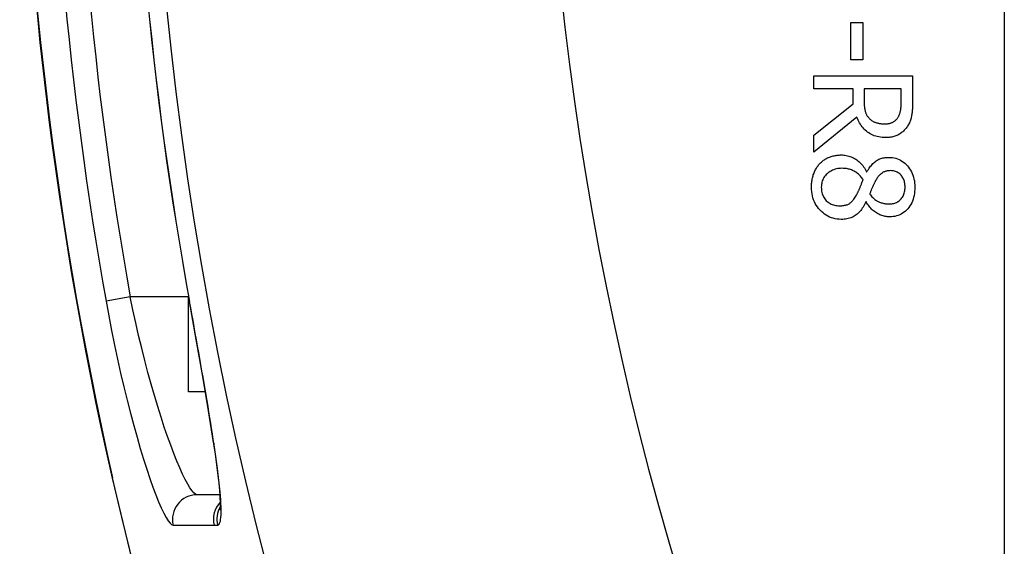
# Model space of a CAD drawing. Header units: inches. Extents: x 1.5 to 30.7, y 2.1 to 16.8.
# Tile 7 of 33: x 1.544 to 1.936, y 9.07 to 9.28. Entities that reach past the tile are written whole.
import ezdxf

# ---------------------------------------------------------------- set-up
doc = ezdxf.new("R2010")
doc.units = ezdxf.units.IN
doc.header["$MEASUREMENT"] = 0
doc.layers.add('Visible Edges(ANSI)', color=7, linetype='Continuous', lineweight=25)
doc.layers.add('Visible Tangent Edges(ANSI)', color=7, linetype='Continuous', lineweight=25)

msp = doc.modelspace()

# ---------------------------------------------------------------- linework, layer by layer
at = {"layer": 'Visible Edges(ANSI)'}
for p, q in [((1.93613, 12.27902), (1.93613, 6.57102)), ((1.87508, 9.27849), (1.87986, 9.27849)), ((1.87508, 9.26359), (1.87508, 9.27849)), ((1.87986, 9.27849), (1.87986, 9.26359)), ((1.87986, 9.26359), (1.87508, 9.26359)), ((1.86024, 9.25724), (1.89961, 9.25724)), ((1.86024, 9.252), (1.86024, 9.25724)), ((1.89961, 9.25724), (1.89961, 9.24709)), ((1.8759, 9.252), (1.86024, 9.252)), ((1.8759, 9.24601), (1.8759, 9.252)), ((1.89508, 9.252), (1.88028, 9.252)), ((1.88028, 9.252), (1.88028, 9.24741)), ((1.89508, 9.2468), (1.89508, 9.252)), ((1.86024, 9.23356), (1.8759, 9.24601)), ((1.87737, 9.24077), (1.86024, 9.22677)), ((1.86024, 9.22677), (1.86024, 9.23356)), ((1.88126, 9.21902), (1.88142, 9.21902)), ((1.8812, 9.20702), (1.88104, 9.20702)), ((1.61133, 9.13137), (1.61133, 9.16926)), ((1.61803, 9.13137), (1.61133, 9.13137)), ((1.6238, 9.09038), (1.61471, 9.09038))]:
    msp.add_line(p, q, dxfattribs=at)
at = {"layer": 'Visible Edges(ANSI)', "flags": 128}
for points in [[(1.88028, 9.24741), (1.88028, 9.24704), (1.88029, 9.24667), (1.8803, 9.24631), (1.88032, 9.24595), (1.88034, 9.2456), (1.88038, 9.24526), (1.88041, 9.24492), (1.88045, 9.2446), (1.8805, 9.24427), (1.88055, 9.24396), (1.88061, 9.24365), (1.88067, 9.24334), (1.88075, 9.24305), (1.88083, 9.24276), (1.88093, 9.24248), (1.88103, 9.2422), (1.88115, 9.24194), (1.88128, 9.24168), (1.88143, 9.24143), (1.88158, 9.24119), (1.88175, 9.24095), (1.88193, 9.24073), (1.88212, 9.24051), (1.88232, 9.2403)], [(1.89374, 9.24055), (1.89386, 9.24074), (1.89397, 9.24093), (1.89408, 9.24113), (1.89418, 9.24134), (1.89428, 9.24154), (1.89437, 9.24176), (1.89445, 9.24198), (1.89453, 9.2422), (1.8946, 9.24243), (1.89466, 9.24267), (1.89472, 9.24291), (1.89478, 9.24315), (1.89482, 9.2434), (1.89487, 9.24366), (1.89491, 9.24394), (1.89494, 9.24422), (1.89498, 9.24451), (1.895, 9.24481), (1.89503, 9.24512), (1.89505, 9.24543), (1.89506, 9.24576), (1.89507, 9.2461), (1.89508, 9.24645), (1.89508, 9.2468)], [(1.89961, 9.24709), (1.89961, 9.24654), (1.8996, 9.24599), (1.89959, 9.24547), (1.89957, 9.24496), (1.89955, 9.24446), (1.89952, 9.24398), (1.89948, 9.24352), (1.89945, 9.24307), (1.8994, 9.24264), (1.89935, 9.24222), (1.8993, 9.24182), (1.89924, 9.24143), (1.89917, 9.24105), (1.89909, 9.24067), (1.899, 9.2403), (1.89889, 9.23993), (1.89877, 9.23956), (1.89863, 9.2392), (1.89848, 9.23884), (1.89832, 9.23848), (1.89815, 9.23812), (1.89796, 9.23777), (1.89775, 9.23742), (1.89754, 9.23707)], [(1.88892, 9.23261), (1.88821, 9.23262), (1.88752, 9.23267), (1.88685, 9.23274), (1.8862, 9.23285), (1.88557, 9.23299), (1.88496, 9.23316), (1.88437, 9.23336), (1.8838, 9.23358), (1.88324, 9.23384), (1.88271, 9.23414), (1.88219, 9.23446), (1.8817, 9.23481), (1.88122, 9.23519), (1.88076, 9.23559), (1.88033, 9.23601), (1.87992, 9.23645), (1.87953, 9.23691), (1.87915, 9.2374), (1.87881, 9.23791), (1.87848, 9.23844), (1.87817, 9.23899), (1.87788, 9.23956), (1.87762, 9.24016), (1.87737, 9.24077)], [(1.88232, 9.2403), (1.8825, 9.24011), (1.88269, 9.23993), (1.88289, 9.23976), (1.88309, 9.2396), (1.8833, 9.23944), (1.88351, 9.2393), (1.88373, 9.23916), (1.88396, 9.23903), (1.8842, 9.23891), (1.88444, 9.2388), (1.88468, 9.2387), (1.88493, 9.2386), (1.88519, 9.23852), (1.88546, 9.23844), (1.88573, 9.23837), (1.88601, 9.2383), (1.8863, 9.23825), (1.88659, 9.2382), (1.88689, 9.23816), (1.8872, 9.23812), (1.88752, 9.2381), (1.88784, 9.23808), (1.88817, 9.23807), (1.88851, 9.23806)], [(1.88851, 9.23806), (1.88879, 9.23807), (1.88907, 9.23808), (1.88934, 9.2381), (1.88961, 9.23813), (1.88987, 9.23817), (1.89013, 9.23821), (1.89038, 9.23827), (1.89063, 9.23833), (1.89087, 9.2384), (1.8911, 9.23848), (1.89133, 9.23857), (1.89155, 9.23867), (1.89177, 9.23877), (1.89198, 9.23889), (1.89219, 9.23901), (1.89239, 9.23915), (1.89258, 9.23929), (1.89276, 9.23944), (1.89294, 9.2396), (1.89311, 9.23977), (1.89328, 9.23995), (1.89344, 9.24014), (1.89359, 9.24034), (1.89374, 9.24055)], [(1.89754, 9.23707), (1.89731, 9.23673), (1.89707, 9.23641), (1.89682, 9.23609), (1.89656, 9.23579), (1.89629, 9.2355), (1.89601, 9.23522), (1.89572, 9.23495), (1.89542, 9.2347), (1.8951, 9.23446), (1.89478, 9.23423), (1.89445, 9.23401), (1.89411, 9.2338), (1.89375, 9.23361), (1.89338, 9.23344), (1.893, 9.23328), (1.8926, 9.23314), (1.89219, 9.23301), (1.89177, 9.23291), (1.89133, 9.23281), (1.89087, 9.23274), (1.89041, 9.23268), (1.88993, 9.23264), (1.88943, 9.23261), (1.88892, 9.23261)], [(1.86273, 9.2223), (1.863, 9.22257), (1.86328, 9.22283), (1.86356, 9.22308), (1.86386, 9.22332), (1.86416, 9.22355), (1.86447, 9.22376), (1.86478, 9.22397), (1.86511, 9.22416), (1.86544, 9.22434), (1.86579, 9.22451), (1.86614, 9.22467), (1.86649, 9.22482), (1.86686, 9.22496), (1.86722, 9.22509), (1.8676, 9.2252), (1.86797, 9.2253), (1.86835, 9.22539), (1.86873, 9.22547), (1.86912, 9.22553), (1.86951, 9.22559), (1.86991, 9.22563), (1.87031, 9.22566), (1.87071, 9.22568), (1.87112, 9.22568)], [(1.87112, 9.22568), (1.87165, 9.22567), (1.87217, 9.22564), (1.87268, 9.22558), (1.87319, 9.22549), (1.87369, 9.22539), (1.87418, 9.22526), (1.87467, 9.2251), (1.87515, 9.22492), (1.87562, 9.22472), (1.87608, 9.2245), (1.87654, 9.22425), (1.87699, 9.22398), (1.87743, 9.22368), (1.87785, 9.22336), (1.87826, 9.22303), (1.87866, 9.22267), (1.87903, 9.22229), (1.8794, 9.22188), (1.87975, 9.22146), (1.88008, 9.22101), (1.8804, 9.22055), (1.8807, 9.22006), (1.88099, 9.21955), (1.88126, 9.21902)], [(1.85935, 9.21286), (1.85935, 9.21334), (1.85937, 9.21382), (1.8594, 9.21429), (1.85944, 9.21476), (1.8595, 9.21521), (1.85957, 9.21566), (1.85964, 9.2161), (1.85974, 9.21654), (1.85984, 9.21696), (1.85996, 9.21738), (1.86008, 9.2178), (1.86022, 9.2182), (1.86038, 9.2186), (1.86054, 9.21898), (1.86071, 9.21936), (1.86089, 9.21973), (1.86108, 9.22008), (1.86129, 9.22043), (1.8615, 9.22077), (1.86173, 9.22109), (1.86196, 9.22141), (1.86221, 9.22172), (1.86246, 9.22201), (1.86273, 9.2223)], [(1.88142, 9.21902), (1.88171, 9.21949), (1.882, 9.21994), (1.88229, 9.22037), (1.88259, 9.22078), (1.88289, 9.22117), (1.88319, 9.22154), (1.88351, 9.22189), (1.88382, 9.22222), (1.88414, 9.22253), (1.88446, 9.22281), (1.88479, 9.22308), (1.88513, 9.22332), (1.88547, 9.22355), (1.88582, 9.22375), (1.88619, 9.22394), (1.88657, 9.2241), (1.88697, 9.22425), (1.88738, 9.22438), (1.88781, 9.22448), (1.88824, 9.22457), (1.8887, 9.22464), (1.88916, 9.22469), (1.88964, 9.22472), (1.89013, 9.22473)], [(1.89013, 9.22473), (1.89086, 9.2247), (1.89157, 9.22463), (1.89226, 9.22452), (1.89293, 9.22435), (1.89357, 9.22414), (1.8942, 9.22389), (1.89481, 9.22359), (1.89539, 9.22324), (1.89596, 9.22284), (1.89651, 9.2224), (1.89703, 9.22191), (1.89754, 9.22138), (1.89801, 9.22081), (1.89844, 9.22021), (1.89883, 9.21959), (1.89918, 9.21894), (1.89949, 9.21827), (1.89976, 9.21757), (1.89999, 9.21685), (1.90017, 9.2161), (1.90032, 9.21533), (1.90042, 9.21453), (1.90048, 9.21371), (1.9005, 9.21286)], [(1.8715, 9.22036), (1.87091, 9.22034), (1.87035, 9.2203), (1.86979, 9.22022), (1.86926, 9.22012), (1.86874, 9.21998), (1.86824, 9.21982), (1.86776, 9.21962), (1.86729, 9.2194), (1.86684, 9.21914), (1.86641, 9.21886), (1.866, 9.21855), (1.8656, 9.2182), (1.86523, 9.21784), (1.86489, 9.21745), (1.86458, 9.21706), (1.86431, 9.21664), (1.86406, 9.21622), (1.86385, 9.21577), (1.86367, 9.21531), (1.86353, 9.21484), (1.86342, 9.21435), (1.86334, 9.21385), (1.86329, 9.21333), (1.86327, 9.21279)], [(1.87992, 9.21586), (1.87968, 9.21621), (1.87943, 9.21655), (1.87916, 9.21688), (1.87889, 9.21719), (1.87861, 9.21749), (1.87831, 9.21777), (1.87801, 9.21805), (1.8777, 9.2183), (1.87738, 9.21855), (1.87704, 9.21877), (1.8767, 9.21899), (1.87635, 9.21919), (1.87599, 9.21938), (1.87562, 9.21955), (1.87525, 9.2197), (1.87486, 9.21984), (1.87447, 9.21996), (1.87407, 9.22006), (1.87366, 9.22015), (1.87325, 9.22023), (1.87282, 9.22028), (1.87239, 9.22032), (1.87195, 9.22035), (1.8715, 9.22036)], [(1.89074, 9.21943), (1.89042, 9.21942), (1.89011, 9.2194), (1.8898, 9.21937), (1.88951, 9.21933), (1.88922, 9.21927), (1.88894, 9.21919), (1.88867, 9.21911), (1.88841, 9.21901), (1.88815, 9.2189), (1.88791, 9.21878), (1.88767, 9.21864), (1.88744, 9.21849), (1.88721, 9.21833), (1.88699, 9.21815), (1.88678, 9.21796), (1.88656, 9.21776), (1.88636, 9.21754), (1.88615, 9.21731), (1.88595, 9.21707), (1.88575, 9.21682), (1.88556, 9.21655), (1.88537, 9.21627), (1.88518, 9.21597), (1.885, 9.21567)], [(1.89661, 9.21289), (1.8966, 9.21336), (1.89657, 9.21382), (1.89651, 9.21426), (1.89644, 9.21469), (1.89634, 9.2151), (1.89622, 9.2155), (1.89607, 9.21589), (1.89591, 9.21626), (1.89572, 9.21661), (1.89551, 9.21696), (1.89528, 9.21728), (1.89503, 9.2176), (1.89476, 9.21789), (1.89447, 9.21816), (1.89417, 9.2184), (1.89385, 9.21861), (1.89352, 9.21881), (1.89317, 9.21897), (1.8928, 9.21911), (1.89242, 9.21923), (1.89203, 9.21932), (1.89161, 9.21938), (1.89118, 9.21942), (1.89074, 9.21943)], [(1.87747, 9.21008), (1.87755, 9.21024), (1.87764, 9.2104), (1.87773, 9.21057), (1.87782, 9.21074), (1.87791, 9.21093), (1.878, 9.21113), (1.87809, 9.21133), (1.87818, 9.21154), (1.87828, 9.21176), (1.87837, 9.21199), (1.87847, 9.21223), (1.87857, 9.21247), (1.87867, 9.21273), (1.87877, 9.21299), (1.87887, 9.21325), (1.87898, 9.21352), (1.87909, 9.21379), (1.8792, 9.21407), (1.87932, 9.21435), (1.87943, 9.21464), (1.87955, 9.21494), (1.87967, 9.21524), (1.8798, 9.21555), (1.87992, 9.21586)], [(1.885, 9.21567), (1.88492, 9.21553), (1.88484, 9.21537), (1.88475, 9.21521), (1.88466, 9.21503), (1.88457, 9.21485), (1.88447, 9.21464), (1.88436, 9.21443), (1.88425, 9.2142), (1.88414, 9.21397), (1.88402, 9.21372), (1.8839, 9.21345), (1.88377, 9.21318), (1.88364, 9.2129), (1.88352, 9.21262), (1.8834, 9.21235), (1.88329, 9.21208), (1.88318, 9.21182), (1.88307, 9.21157), (1.88297, 9.21131), (1.88288, 9.21106), (1.88279, 9.21082), (1.8827, 9.21058), (1.88262, 9.21034), (1.88254, 9.21011)], [(1.87121, 9.20003), (1.87039, 9.20006), (1.86958, 9.20013), (1.8688, 9.20026), (1.86803, 9.20044), (1.8673, 9.20067), (1.86658, 9.20095), (1.86589, 9.20128), (1.86522, 9.20166), (1.86457, 9.2021), (1.86394, 9.20258), (1.86334, 9.20312), (1.86276, 9.2037), (1.86221, 9.20433), (1.86172, 9.20497), (1.86127, 9.20565), (1.86086, 9.20635), (1.86051, 9.20707), (1.8602, 9.20782), (1.85994, 9.2086), (1.85973, 9.2094), (1.85956, 9.21023), (1.85944, 9.21108), (1.85937, 9.21196), (1.85935, 9.21286)], [(1.86327, 9.21279), (1.86328, 9.21225), (1.86333, 9.21172), (1.8634, 9.21122), (1.86349, 9.21073), (1.86362, 9.21026), (1.86377, 9.2098), (1.86395, 9.20937), (1.86416, 9.20895), (1.86439, 9.20855), (1.86466, 9.20817), (1.86495, 9.20781), (1.86526, 9.20747), (1.86561, 9.20714), (1.86597, 9.20685), (1.86635, 9.20659), (1.86676, 9.20635), (1.86718, 9.20614), (1.86762, 9.20596), (1.86808, 9.2058), (1.86857, 9.20568), (1.86907, 9.20558), (1.8696, 9.20551), (1.87014, 9.20547), (1.8707, 9.20546)], [(1.8707, 9.20546), (1.8711, 9.20546), (1.87149, 9.20548), (1.87185, 9.20552), (1.87221, 9.20556), (1.87255, 9.20562), (1.87288, 9.2057), (1.8732, 9.20578), (1.8735, 9.20588), (1.87379, 9.20599), (1.87406, 9.20612), (1.87432, 9.20626), (1.87456, 9.20641), (1.8748, 9.20658), (1.87504, 9.20678), (1.87528, 9.207), (1.87553, 9.20725), (1.87577, 9.20752), (1.87601, 9.20781), (1.87625, 9.20813), (1.87649, 9.20847), (1.87674, 9.20884), (1.87698, 9.20923), (1.87722, 9.20964), (1.87747, 9.21008)], [(1.88254, 9.21011), (1.88283, 9.20974), (1.88313, 9.20939), (1.88343, 9.20906), (1.88372, 9.20875), (1.88402, 9.20846), (1.88432, 9.20819), (1.88463, 9.20794), (1.88493, 9.20771), (1.88524, 9.2075), (1.88554, 9.20732), (1.88585, 9.20715), (1.88616, 9.207), (1.88648, 9.20687), (1.8868, 9.20675), (1.88713, 9.20665), (1.88746, 9.20655), (1.88781, 9.20647), (1.88816, 9.20639), (1.88852, 9.20633), (1.88888, 9.20628), (1.88926, 9.20624), (1.88964, 9.20621), (1.89003, 9.2062), (1.89042, 9.20619)], [(1.89042, 9.20619), (1.89086, 9.2062), (1.89128, 9.20624), (1.89169, 9.2063), (1.89209, 9.20639), (1.89248, 9.2065), (1.89285, 9.20663), (1.89321, 9.20679), (1.89356, 9.20698), (1.8939, 9.20719), (1.89423, 9.20742), (1.89454, 9.20768), (1.89484, 9.20796), (1.89512, 9.20827), (1.89538, 9.20859), (1.89561, 9.20893), (1.89582, 9.20929), (1.89601, 9.20968), (1.89617, 9.21008), (1.8963, 9.2105), (1.89641, 9.21094), (1.8965, 9.2114), (1.89656, 9.21188), (1.8966, 9.21237), (1.89661, 9.21289)], [(1.9005, 9.21286), (1.90048, 9.21198), (1.90042, 9.21113), (1.90033, 9.21031), (1.90019, 9.20952), (1.90002, 9.20876), (1.8998, 9.20803), (1.89955, 9.20733), (1.89926, 9.20665), (1.89892, 9.20601), (1.89855, 9.2054), (1.89814, 9.20481), (1.8977, 9.20426), (1.89722, 9.20374), (1.89672, 9.20327), (1.89619, 9.20284), (1.89565, 9.20246), (1.89508, 9.20212), (1.89449, 9.20183), (1.89388, 9.20158), (1.89324, 9.20138), (1.89259, 9.20122), (1.89191, 9.20111), (1.89121, 9.20104), (1.89048, 9.20102)], [(1.88104, 9.20702), (1.88077, 9.20646), (1.88049, 9.20592), (1.8802, 9.2054), (1.8799, 9.20491), (1.87959, 9.20444), (1.87927, 9.20399), (1.87894, 9.20357), (1.8786, 9.20317), (1.87825, 9.20279), (1.8779, 9.20244), (1.87753, 9.20211), (1.87715, 9.2018), (1.87676, 9.20152), (1.87635, 9.20126), (1.87592, 9.20103), (1.87547, 9.20082), (1.875, 9.20063), (1.87452, 9.20047), (1.87401, 9.20034), (1.87349, 9.20023), (1.87295, 9.20014), (1.87239, 9.20008), (1.87181, 9.20004), (1.87121, 9.20003)], [(1.89048, 9.20102), (1.89004, 9.20103), (1.8896, 9.20106), (1.88916, 9.20112), (1.88873, 9.20119), (1.88829, 9.20129), (1.88785, 9.20141), (1.88742, 9.20155), (1.88698, 9.20171), (1.88655, 9.20189), (1.88612, 9.2021), (1.88568, 9.20232), (1.88525, 9.20257), (1.88483, 9.20284), (1.88442, 9.20312), (1.88403, 9.20343), (1.88365, 9.20375), (1.88329, 9.20409), (1.88295, 9.20445), (1.88262, 9.20484), (1.8823, 9.20523), (1.882, 9.20565), (1.88172, 9.20609), (1.88145, 9.20654), (1.8812, 9.20702)], [(1.62128, 9.11119), (1.6193, 9.12372), (1.61698, 9.1375), (1.6144, 9.15222), (1.61167, 9.16735)], [(1.62128, 9.11119), (1.62272, 9.10087), (1.62363, 9.09258), (1.62396, 9.08676), (1.62392, 9.08495), (1.62387, 9.08426)], [(1.58087, 9.09698), (1.58774, 9.06831), (1.59528, 9.03983), (1.60346, 9.01166), (1.61223, 8.98387), (1.62158, 8.95649), (1.63148, 8.92955), (1.64189, 8.90311), (1.65275, 8.87726)]]:
    msp.add_lwpolyline(points, dxfattribs=at)
at = {"layer": 'Visible Edges(ANSI)'}
for radius, start, end in [(1.48092, 167.20209, 192.79791), (1.43662, 169.66757, 190.33243)]:
    msp.add_arc((3.025, 9.42502), radius, start, end, dxfattribs=at)
at = {"layer": 'Visible Tangent Edges(ANSI)'}
for p, q in [((1.58811, 9.16912), (1.57845, 9.1674)), ((1.61133, 9.16912), (1.58811, 9.16912)), ((1.61167, 9.16735), (1.61171, 9.16736)), ((1.58087, 9.09698), (1.58109, 9.09703)), ((1.60519, 9.07821), (1.62149, 9.07818))]:
    msp.add_line(p, q, dxfattribs=at)
at = {"layer": 'Visible Tangent Edges(ANSI)', "flags": 128}
for points in [[(1.57845, 9.1674), (1.57952, 9.16157), (1.58064, 9.15575), (1.58182, 9.14997), (1.58303, 9.14429), (1.58427, 9.13873), (1.58554, 9.1333), (1.58684, 9.12802), (1.58815, 9.12289), (1.58947, 9.11795), (1.59079, 9.11322), (1.5921, 9.10873), (1.5934, 9.10448), (1.59467, 9.10049), (1.59592, 9.09679), (1.59713, 9.09338), (1.59829, 9.09028), (1.5994, 9.08751), (1.60045, 9.08509), (1.60144, 9.08302), (1.60235, 9.08131), (1.60319, 9.07996), (1.60394, 9.07899), (1.60461, 9.07841), (1.60519, 9.07821)], [(1.61471, 9.09038), (1.61414, 9.09055), (1.61347, 9.09107), (1.61272, 9.09192), (1.61188, 9.09311), (1.61097, 9.09462), (1.60999, 9.09645), (1.60895, 9.09859), (1.60784, 9.10103), (1.60668, 9.10376), (1.60547, 9.10678), (1.60423, 9.11005), (1.60296, 9.11357), (1.60167, 9.11732), (1.60037, 9.12128), (1.59906, 9.12546), (1.59774, 9.12982), (1.59644, 9.13435), (1.59515, 9.13901), (1.59389, 9.14381), (1.59265, 9.14872), (1.59145, 9.15373), (1.59028, 9.15883), (1.58917, 9.16397), (1.58811, 9.16912)], [(1.62144, 9.11051), (1.62114, 9.11252), (1.62082, 9.11458), (1.62049, 9.11668), (1.62015, 9.11883), (1.61979, 9.12101), (1.61943, 9.12323), (1.61906, 9.12549), (1.61868, 9.12778), (1.61829, 9.13009), (1.61789, 9.13244), (1.61749, 9.13481), (1.61707, 9.13721), (1.61665, 9.13963), (1.61623, 9.14208), (1.61579, 9.14456), (1.61536, 9.14705), (1.61491, 9.14956), (1.61446, 9.15209), (1.61401, 9.15462), (1.61355, 9.15717), (1.6131, 9.15972), (1.61263, 9.16227), (1.61217, 9.16481), (1.61171, 9.16736)], [(1.62291, 9.07823), (1.62319, 9.07831), (1.62343, 9.07851), (1.62364, 9.07883), (1.62382, 9.07927), (1.62397, 9.07982), (1.62409, 9.08049), (1.62418, 9.08127), (1.62425, 9.08217), (1.62428, 9.08318), (1.62428, 9.08429), (1.62425, 9.08552), (1.6242, 9.08685), (1.62412, 9.08828), (1.62401, 9.08982), (1.62387, 9.09146), (1.6237, 9.0932), (1.62351, 9.09504), (1.62328, 9.09699), (1.62304, 9.09902), (1.62277, 9.10115), (1.62247, 9.10337), (1.62215, 9.10567), (1.62181, 9.10805), (1.62144, 9.11051)], [(1.5879, 9.06859), (1.58556, 9.07805), (1.58329, 9.08753), (1.58109, 9.09703)], [(1.62149, 9.07818), (1.62155, 9.07818), (1.62161, 9.07818), (1.62167, 9.07818), (1.62173, 9.07818), (1.62179, 9.07818), (1.62185, 9.07818), (1.62191, 9.07819), (1.62197, 9.07819), (1.62203, 9.07819), (1.62209, 9.07819), (1.62215, 9.07819), (1.62221, 9.07819), (1.62227, 9.0782), (1.62232, 9.0782), (1.62238, 9.0782), (1.62244, 9.0782), (1.6225, 9.07821), (1.62256, 9.07821), (1.62262, 9.07821), (1.62268, 9.07822), (1.62274, 9.07822), (1.6228, 9.07822), (1.62286, 9.07823), (1.62291, 9.07823)]]:
    msp.add_lwpolyline(points, dxfattribs=at)
at = {"layer": 'Visible Tangent Edges(ANSI)'}
for radius, start, end in [(1.42943, 157.47571, 202.52429), (1.27255, 158.44534, 201.55466), (1.48069, 167.20209, 192.79791), (1.4693, 169.90168, 190.09832), (1.4595, 169.90168, 190.09832), (1.43658, 169.66757, 190.33243)]:
    msp.add_arc((3.025, 9.42502), radius, start, end, dxfattribs=at)
for centre, major_axis, ratio, start_param, end_param in [((1.63101, 9.11265), (-0.00973, -0.00146), 0.633246, 0, 0.112851), ((1.61471, 9.08053), (0, 0.00984), 0.995969, 0, 1.809444), ((1.63101, 9.08053), (0, 0.00984), 0.995964, 0.803958, 1.812127), ((1.63243, 9.08059), (0.00071, -0.00982), 0.996083, 4.113518, 4.881889)]:
    msp.add_ellipse(centre, major_axis=major_axis, ratio=ratio, start_param=start_param, end_param=end_param, dxfattribs=at)

doc.saveas('drawing.dxf')
